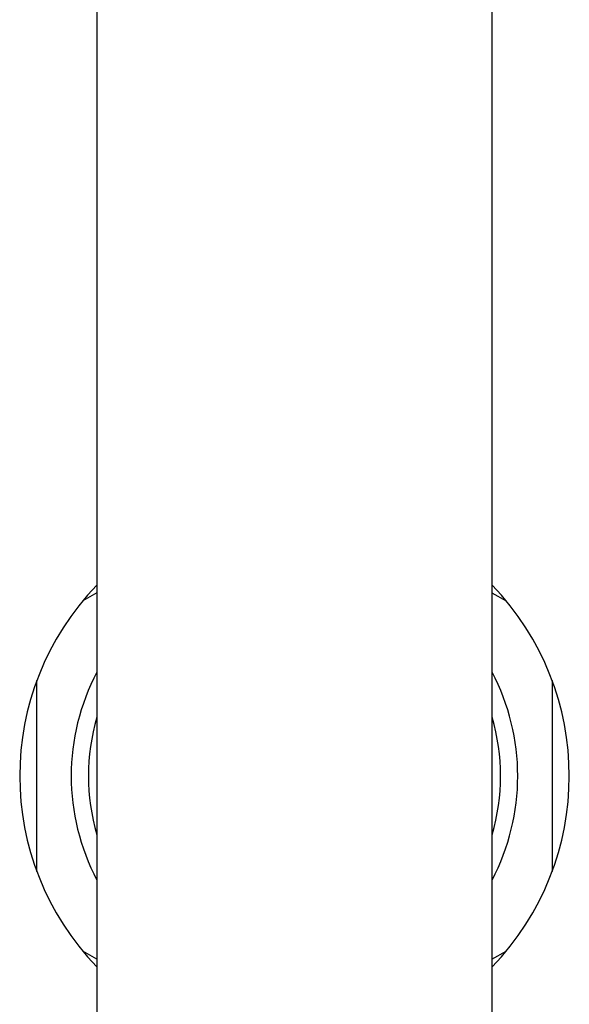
# Model space of a CAD drawing. Header units: millimetres. Extents: x 76 to 624, y -152 to 391.
# Tile 20 of 24: x 542 to 574, y -57 to 1. Entities that reach past the tile are written whole.
import ezdxf

# ---------------------------------------------------------------- set-up
doc = ezdxf.new("R2010")
doc.units = ezdxf.units.MM
doc.header["$LTSCALE"] = 32.67
doc.layers.get('0').update_dxf_attribs({"linetype": 'CONTINUOUS'})

msp = doc.modelspace()

# ---------------------------------------------------------------- linework, layer by layer
at = {"color": 7, "linetype": 'Continuous'}
for p, q in [((546.103, 15.309), (546.103, -97.372)), ((569.103, 15.185), (569.103, -97.372)), ((546.103, -32.53), (545.282, -33.004)), ((569.103, -32.53), (569.925, -33.004)), ((542.603, -48.778), (542.603, -37.643)), ((572.603, -37.643), (572.603, -48.778)), ((546.103, -53.892), (545.282, -53.417)), ((569.103, -53.892), (569.925, -53.417))]:
    msp.add_line(p, q, dxfattribs=at)
for radius, start, end in [(16, 135.95487, 224.04513), (16, 315.95487, 44.04513), (13, 152.21051, 207.78949), (13, 332.21051, 27.78949)]:
    msp.add_arc((557.603, -43.211), radius, start, end, dxfattribs=at)
at = {"color": 9, "linetype": 'Continuous'}
for start, end in [(163.41591, 196.58409), (343.41591, 16.58409)]:
    msp.add_arc((557.603, -43.211), 12, start, end, dxfattribs=at)

doc.saveas('drawing.dxf')
